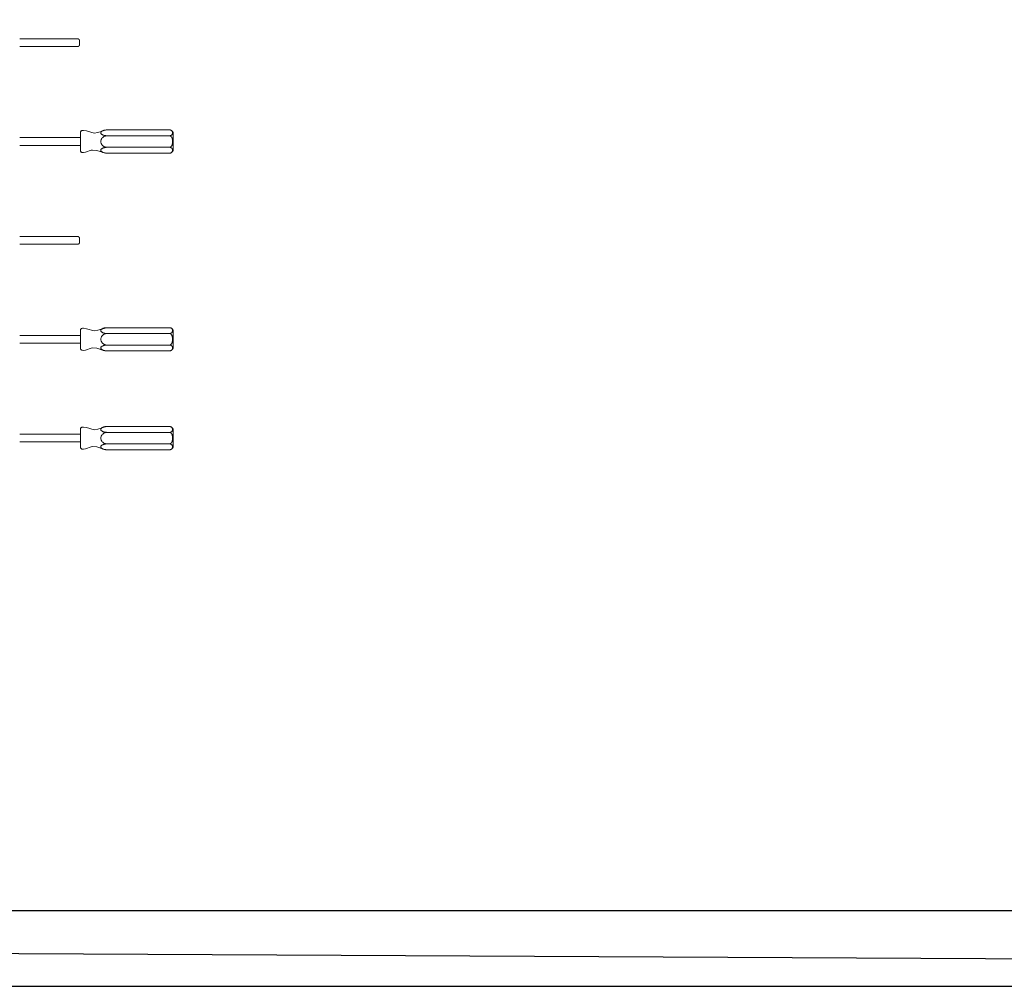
# Model space of a CAD drawing. Header units: inches. Extents: x -1 to 4727, y -3 to 1727.
# Tile 92 of 163: x 2748 to 2812, y 1345 to 1408. Entities that reach past the tile are written whole.
import ezdxf

# ---------------------------------------------------------------- set-up
doc = ezdxf.new("R2010")
doc.units = ezdxf.units.IN
doc.header["$LTSCALE"] = 42
doc.header["$MEASUREMENT"] = 0
doc.layers.get('0').update_dxf_attribs({"linetype": 'CONTINUOUS'})
for name, color, linetype in [('I-FURN', 8, 'CONTINUOUS'), ('I-WALL', 8, 'CONTINUOUS'), ('triSpaceLayer', 7, 'CONTINUOUS')]:
    doc.layers.add(name, color=color, linetype=linetype)

# ---------------------------------------------------------------- blocks, each defined once
blk = doc.blocks.new('Game - Foosball Table - Default-3751008-FURNITURE PLAN - FLOOR 09 - EAST')
at = {"lineweight": 9}
for p, q in [((2.449, 24.854), (2.449, 24.777)), ((2.824, 24.777), (2.824, 24.854)), ((2.824, 24.854), (2.824, 24.777)), ((3.199, 25.062), (3.199, 25.062)), ((3.199, 25.062), (3.199, 25.062)), ((3.574, 24.854), (3.574, 24.777)), ((3.574, 24.854), (3.574, 24.777)), ((3.949, 24.854), (3.949, 24.777)), ((15.247, 24.854), (15.247, 24.777)), ((15.622, 24.777), (15.622, 24.854)), ((15.622, 24.854), (15.622, 24.777)), ((15.997, 25.062), (15.997, 25.062)), ((15.997, 25.062), (15.997, 25.062)), ((16.372, 24.854), (16.372, 24.777)), ((16.372, 24.854), (16.372, 24.777)), ((16.747, 24.854), (16.747, 24.777)), ((21.646, 24.854), (21.646, 24.777)), ((22.021, 24.777), (22.021, 24.854)), ((22.021, 24.854), (22.021, 24.777)), ((22.396, 25.062), (22.396, 25.062)), ((22.396, 25.062), (22.396, 25.062)), ((22.771, 24.854), (22.771, 24.777)), ((22.771, 24.854), (22.771, 24.777)), ((23.146, 24.854), (23.146, 24.777)), ((2.449, 24.777), (2.449, 20.777)), ((2.824, 20.777), (2.824, 24.777)), ((3.574, 24.777), (3.574, 20.777)), ((3.949, 24.777), (3.949, 20.777)), ((15.247, 24.777), (15.247, 20.777)), ((15.622, 20.777), (15.622, 24.777)), ((16.372, 24.777), (16.372, 20.777)), ((16.747, 24.777), (16.747, 20.777)), ((21.646, 24.777), (21.646, 20.777)), ((22.021, 20.777), (22.021, 24.777)), ((22.771, 24.777), (22.771, 20.777)), ((23.146, 24.777), (23.146, 20.777)), ((-3.449, 18.875), (-3.449, 15.125)), ((-2.949, 15.125), (-2.949, 18.875)), ((2.949, 19.062), (2.949, 15.125)), ((3.05, 19.062), (2.983, 19.062)), ((3.416, 19.062), (3.349, 19.062)), ((3.449, 15.125), (3.449, 19.062)), ((9.348, 18.875), (9.348, 15.125)), ((9.848, 15.125), (9.848, 18.875)), ((15.747, 19.062), (15.747, 15.125)), ((15.847, 19.062), (15.781, 19.062)), ((16.214, 19.062), (16.147, 19.062)), ((16.247, 15.125), (16.247, 19.062)), ((22.146, 19.062), (22.146, 15.125)), ((22.246, 19.062), (22.179, 19.062)), ((22.612, 19.062), (22.545, 19.062)), ((22.646, 15.125), (22.646, 19.062))]:
    blk.add_line(p, q, dxfattribs=at)
at = {"lineweight": 9, "flags": 128}
for points in [[(2.449, 24.854), (2.451, 24.863), (2.453, 24.873), (2.456, 24.883), (2.459, 24.893), (2.462, 24.902), (2.466, 24.911), (2.47, 24.92), (2.474, 24.929), (2.479, 24.938), (2.484, 24.947), (2.489, 24.955), (2.495, 24.963), (2.501, 24.971), (2.507, 24.979), (2.514, 24.986), (2.521, 24.994), (2.528, 25), (2.536, 25.007), (2.544, 25.013), (2.552, 25.019), (2.56, 25.025), (2.568, 25.03), (2.577, 25.035), (2.586, 25.04), (2.595, 25.044), (2.604, 25.048), (2.614, 25.051), (2.623, 25.054), (2.633, 25.057), (2.643, 25.06), (2.652, 25.062), (2.662, 25.063), (2.672, 25.064), (2.682, 25.065), (2.692, 25.065), (2.696, 25.065)], [(3.199, 25.065), (3.179, 25.065), (3.159, 25.065), (3.139, 25.065), (3.119, 25.065), (3.099, 25.065), (3.08, 25.065), (3.06, 25.065), (3.041, 25.065), (3.022, 25.065), (3.004, 25.065), (2.985, 25.065), (2.967, 25.065), (2.95, 25.065), (2.932, 25.065), (2.915, 25.065), (2.899, 25.065), (2.883, 25.065), (2.868, 25.065), (2.853, 25.065), (2.839, 25.065), (2.825, 25.065), (2.812, 25.065), (2.799, 25.065), (2.787, 25.065), (2.776, 25.065), (2.766, 25.065), (2.756, 25.065), (2.747, 25.065), (2.738, 25.065), (2.731, 25.065), (2.724, 25.065), (2.718, 25.065), (2.712, 25.065), (2.708, 25.065), (2.704, 25.065), (2.701, 25.065), (2.699, 25.065), (2.697, 25.065), (2.696, 25.065)], [(2.696, 25.065), (2.697, 25.065), (2.698, 25.065), (2.7, 25.065), (2.703, 25.065), (2.706, 25.065), (2.711, 25.065), (2.716, 25.065), (2.722, 25.065), (2.729, 25.065), (2.736, 25.065), (2.744, 25.065), (2.753, 25.065), (2.763, 25.065), (2.773, 25.065), (2.784, 25.065), (2.796, 25.065), (2.808, 25.065), (2.821, 25.065), (2.835, 25.065), (2.849, 25.065), (2.864, 25.065), (2.879, 25.065), (2.895, 25.065), (2.911, 25.065), (2.928, 25.065), (2.945, 25.065), (2.962, 25.065), (2.98, 25.065), (2.999, 25.065), (3.017, 25.065), (3.036, 25.065), (3.055, 25.065), (3.075, 25.065), (3.094, 25.065), (3.114, 25.065), (3.134, 25.065), (3.154, 25.065), (3.174, 25.065), (3.194, 25.065), (3.199, 25.065)], [(3.199, 25.065), (3.22, 25.065), (3.24, 25.065), (3.26, 25.065), (3.28, 25.065), (3.299, 25.065), (3.319, 25.065), (3.338, 25.065), (3.358, 25.065), (3.377, 25.065), (3.395, 25.065), (3.414, 25.065), (3.432, 25.065), (3.449, 25.065), (3.467, 25.065), (3.483, 25.065), (3.5, 25.065), (3.516, 25.065), (3.531, 25.065), (3.546, 25.065), (3.56, 25.065), (3.574, 25.065), (3.587, 25.065), (3.6, 25.065), (3.611, 25.065), (3.623, 25.065), (3.633, 25.065), (3.643, 25.065), (3.652, 25.065), (3.66, 25.065), (3.668, 25.065), (3.675, 25.065), (3.681, 25.065), (3.687, 25.065), (3.691, 25.065), (3.695, 25.065), (3.698, 25.065), (3.7, 25.065), (3.702, 25.065), (3.702, 25.065)], [(3.702, 25.065), (3.702, 25.065), (3.701, 25.065), (3.699, 25.065), (3.696, 25.065), (3.692, 25.065), (3.688, 25.065), (3.683, 25.065), (3.677, 25.065), (3.67, 25.065), (3.663, 25.065), (3.654, 25.065), (3.646, 25.065), (3.636, 25.065), (3.626, 25.065), (3.614, 25.065), (3.603, 25.065), (3.59, 25.065), (3.578, 25.065), (3.564, 25.065), (3.55, 25.065), (3.535, 25.065), (3.52, 25.065), (3.504, 25.065), (3.488, 25.065), (3.471, 25.065), (3.454, 25.065), (3.436, 25.065), (3.419, 25.065), (3.4, 25.065), (3.382, 25.065), (3.363, 25.065), (3.344, 25.065), (3.324, 25.065), (3.305, 25.065), (3.285, 25.065), (3.265, 25.065), (3.245, 25.065), (3.225, 25.065), (3.205, 25.065), (3.199, 25.065)], [(3.702, 25.065), (3.712, 25.065), (3.722, 25.065), (3.732, 25.064), (3.742, 25.062), (3.752, 25.06), (3.762, 25.058), (3.771, 25.056), (3.781, 25.053), (3.79, 25.049), (3.8, 25.046), (3.809, 25.042), (3.818, 25.037), (3.827, 25.032), (3.835, 25.027), (3.844, 25.022), (3.852, 25.016), (3.86, 25.01), (3.867, 25.003), (3.875, 24.997), (3.882, 24.99), (3.889, 24.982), (3.895, 24.975), (3.901, 24.967), (3.907, 24.959), (3.913, 24.951), (3.918, 24.942), (3.923, 24.933), (3.927, 24.924), (3.932, 24.915), (3.935, 24.906), (3.939, 24.897), (3.942, 24.887), (3.945, 24.877), (3.947, 24.868), (3.949, 24.858), (3.949, 24.854)], [(15.247, 24.854), (15.249, 24.863), (15.251, 24.873), (15.253, 24.883), (15.256, 24.893), (15.26, 24.902), (15.263, 24.911), (15.267, 24.92), (15.272, 24.929), (15.276, 24.938), (15.281, 24.947), (15.287, 24.955), (15.293, 24.963), (15.299, 24.971), (15.305, 24.979), (15.312, 24.986), (15.319, 24.994), (15.326, 25), (15.334, 25.007), (15.341, 25.013), (15.349, 25.019), (15.358, 25.025), (15.366, 25.03), (15.375, 25.035), (15.384, 25.04), (15.393, 25.044), (15.402, 25.048), (15.411, 25.051), (15.421, 25.054), (15.43, 25.057), (15.44, 25.06), (15.45, 25.062), (15.46, 25.063), (15.47, 25.064), (15.48, 25.065), (15.49, 25.065), (15.494, 25.065)], [(15.997, 25.065), (15.977, 25.065), (15.957, 25.065), (15.937, 25.065), (15.917, 25.065), (15.897, 25.065), (15.877, 25.065), (15.858, 25.065), (15.839, 25.065), (15.82, 25.065), (15.801, 25.065), (15.783, 25.065), (15.765, 25.065), (15.747, 25.065), (15.73, 25.065), (15.713, 25.065), (15.697, 25.065), (15.681, 25.065), (15.665, 25.065), (15.651, 25.065), (15.636, 25.065), (15.623, 25.065), (15.609, 25.065), (15.597, 25.065), (15.585, 25.065), (15.574, 25.065), (15.563, 25.065), (15.553, 25.065), (15.544, 25.065), (15.536, 25.065), (15.528, 25.065), (15.521, 25.065), (15.515, 25.065), (15.51, 25.065), (15.505, 25.065), (15.501, 25.065), (15.498, 25.065), (15.496, 25.065), (15.495, 25.065), (15.494, 25.065)], [(15.494, 25.065), (15.494, 25.065), (15.496, 25.065), (15.498, 25.065), (15.501, 25.065), (15.504, 25.065), (15.509, 25.065), (15.514, 25.065), (15.52, 25.065), (15.526, 25.065), (15.534, 25.065), (15.542, 25.065), (15.551, 25.065), (15.561, 25.065), (15.571, 25.065), (15.582, 25.065), (15.594, 25.065), (15.606, 25.065), (15.619, 25.065), (15.632, 25.065), (15.647, 25.065), (15.661, 25.065), (15.677, 25.065), (15.692, 25.065), (15.709, 25.065), (15.725, 25.065), (15.742, 25.065), (15.76, 25.065), (15.778, 25.065), (15.796, 25.065), (15.815, 25.065), (15.834, 25.065), (15.853, 25.065), (15.872, 25.065), (15.892, 25.065), (15.912, 25.065), (15.931, 25.065), (15.951, 25.065), (15.971, 25.065), (15.992, 25.065), (15.997, 25.065)], [(15.997, 25.065), (16.017, 25.065), (16.037, 25.065), (16.057, 25.065), (16.077, 25.065), (16.097, 25.065), (16.117, 25.065), (16.136, 25.065), (16.155, 25.065), (16.174, 25.065), (16.193, 25.065), (16.211, 25.065), (16.229, 25.065), (16.247, 25.065), (16.264, 25.065), (16.281, 25.065), (16.297, 25.065), (16.313, 25.065), (16.329, 25.065), (16.344, 25.065), (16.358, 25.065), (16.372, 25.065), (16.385, 25.065), (16.397, 25.065), (16.409, 25.065), (16.42, 25.065), (16.431, 25.065), (16.441, 25.065), (16.45, 25.065), (16.458, 25.065), (16.466, 25.065), (16.473, 25.065), (16.479, 25.065), (16.484, 25.065), (16.489, 25.065), (16.493, 25.065), (16.496, 25.065), (16.498, 25.065), (16.499, 25.065), (16.5, 25.065)], [(16.5, 25.065), (16.5, 25.065), (16.498, 25.065), (16.496, 25.065), (16.494, 25.065), (16.49, 25.065), (16.486, 25.065), (16.48, 25.065), (16.474, 25.065), (16.468, 25.065), (16.46, 25.065), (16.452, 25.065), (16.443, 25.065), (16.433, 25.065), (16.423, 25.065), (16.412, 25.065), (16.4, 25.065), (16.388, 25.065), (16.375, 25.065), (16.362, 25.065), (16.347, 25.065), (16.333, 25.065), (16.317, 25.065), (16.302, 25.065), (16.285, 25.065), (16.269, 25.065), (16.252, 25.065), (16.234, 25.065), (16.216, 25.065), (16.198, 25.065), (16.179, 25.065), (16.16, 25.065), (16.141, 25.065), (16.122, 25.065), (16.102, 25.065), (16.083, 25.065), (16.063, 25.065), (16.043, 25.065), (16.023, 25.065), (16.002, 25.065), (15.997, 25.065)], [(16.5, 25.065), (16.51, 25.065), (16.52, 25.065), (16.53, 25.064), (16.54, 25.062), (16.55, 25.06), (16.559, 25.058), (16.569, 25.056), (16.579, 25.053), (16.588, 25.049), (16.597, 25.046), (16.606, 25.042), (16.615, 25.037), (16.624, 25.032), (16.633, 25.027), (16.641, 25.022), (16.649, 25.016), (16.657, 25.01), (16.665, 25.003), (16.672, 24.997), (16.679, 24.99), (16.686, 24.982), (16.693, 24.975), (16.699, 24.967), (16.705, 24.959), (16.71, 24.951), (16.716, 24.942), (16.72, 24.933), (16.725, 24.924), (16.729, 24.915), (16.733, 24.906), (16.736, 24.897), (16.739, 24.887), (16.742, 24.877), (16.744, 24.868), (16.746, 24.858), (16.747, 24.854)], [(21.646, 24.854), (21.648, 24.863), (21.65, 24.873), (21.652, 24.883), (21.655, 24.893), (21.658, 24.902), (21.662, 24.911), (21.666, 24.92), (21.67, 24.929), (21.675, 24.938), (21.68, 24.947), (21.686, 24.955), (21.691, 24.963), (21.697, 24.971), (21.704, 24.979), (21.711, 24.986), (21.718, 24.994), (21.725, 25), (21.732, 25.007), (21.74, 25.013), (21.748, 25.019), (21.756, 25.025), (21.765, 25.03), (21.774, 25.035), (21.782, 25.04), (21.792, 25.044), (21.801, 25.048), (21.81, 25.051), (21.82, 25.054), (21.829, 25.057), (21.839, 25.06), (21.849, 25.062), (21.859, 25.063), (21.869, 25.064), (21.879, 25.065), (21.889, 25.065), (21.893, 25.065)], [(22.396, 25.065), (22.376, 25.065), (22.356, 25.065), (22.336, 25.065), (22.316, 25.065), (22.296, 25.065), (22.276, 25.065), (22.257, 25.065), (22.238, 25.065), (22.219, 25.065), (22.2, 25.065), (22.182, 25.065), (22.164, 25.065), (22.146, 25.065), (22.129, 25.065), (22.112, 25.065), (22.095, 25.065), (22.08, 25.065), (22.064, 25.065), (22.049, 25.065), (22.035, 25.065), (22.021, 25.065), (22.008, 25.065), (21.996, 25.065), (21.984, 25.065), (21.973, 25.065), (21.962, 25.065), (21.952, 25.065), (21.943, 25.065), (21.935, 25.065), (21.927, 25.065), (21.92, 25.065), (21.914, 25.065), (21.909, 25.065), (21.904, 25.065), (21.9, 25.065), (21.897, 25.065), (21.895, 25.065), (21.894, 25.065), (21.893, 25.065)], [(21.893, 25.065), (21.893, 25.065), (21.895, 25.065), (21.897, 25.065), (21.899, 25.065), (21.903, 25.065), (21.907, 25.065), (21.912, 25.065), (21.918, 25.065), (21.925, 25.065), (21.933, 25.065), (21.941, 25.065), (21.95, 25.065), (21.959, 25.065), (21.97, 25.065), (21.981, 25.065), (21.992, 25.065), (22.005, 25.065), (22.018, 25.065), (22.031, 25.065), (22.045, 25.065), (22.06, 25.065), (22.075, 25.065), (22.091, 25.065), (22.107, 25.065), (22.124, 25.065), (22.141, 25.065), (22.159, 25.065), (22.177, 25.065), (22.195, 25.065), (22.214, 25.065), (22.232, 25.065), (22.252, 25.065), (22.271, 25.065), (22.291, 25.065), (22.31, 25.065), (22.33, 25.065), (22.35, 25.065), (22.37, 25.065), (22.39, 25.065), (22.396, 25.065)], [(22.396, 25.065), (22.416, 25.065), (22.436, 25.065), (22.456, 25.065), (22.476, 25.065), (22.496, 25.065), (22.515, 25.065), (22.535, 25.065), (22.554, 25.065), (22.573, 25.065), (22.592, 25.065), (22.61, 25.065), (22.628, 25.065), (22.646, 25.065), (22.663, 25.065), (22.68, 25.065), (22.696, 25.065), (22.712, 25.065), (22.727, 25.065), (22.742, 25.065), (22.757, 25.065), (22.77, 25.065), (22.783, 25.065), (22.796, 25.065), (22.808, 25.065), (22.819, 25.065), (22.83, 25.065), (22.839, 25.065), (22.849, 25.065), (22.857, 25.065), (22.865, 25.065), (22.872, 25.065), (22.878, 25.065), (22.883, 25.065), (22.888, 25.065), (22.891, 25.065), (22.894, 25.065), (22.897, 25.065), (22.898, 25.065), (22.899, 25.065)], [(22.899, 25.065), (22.898, 25.065), (22.897, 25.065), (22.895, 25.065), (22.892, 25.065), (22.889, 25.065), (22.884, 25.065), (22.879, 25.065), (22.873, 25.065), (22.867, 25.065), (22.859, 25.065), (22.851, 25.065), (22.842, 25.065), (22.832, 25.065), (22.822, 25.065), (22.811, 25.065), (22.799, 25.065), (22.787, 25.065), (22.774, 25.065), (22.76, 25.065), (22.746, 25.065), (22.732, 25.065), (22.716, 25.065), (22.701, 25.065), (22.684, 25.065), (22.668, 25.065), (22.65, 25.065), (22.633, 25.065), (22.615, 25.065), (22.597, 25.065), (22.578, 25.065), (22.559, 25.065), (22.54, 25.065), (22.521, 25.065), (22.501, 25.065), (22.481, 25.065), (22.461, 25.065), (22.441, 25.065), (22.421, 25.065), (22.401, 25.065), (22.396, 25.065)], [(22.899, 25.065), (22.909, 25.065), (22.919, 25.065), (22.929, 25.064), (22.939, 25.062), (22.948, 25.06), (22.958, 25.058), (22.968, 25.056), (22.977, 25.053), (22.987, 25.049), (22.996, 25.046), (23.005, 25.042), (23.014, 25.037), (23.023, 25.032), (23.032, 25.027), (23.04, 25.022), (23.048, 25.016), (23.056, 25.01), (23.064, 25.003), (23.071, 24.997), (23.078, 24.99), (23.085, 24.982), (23.091, 24.975), (23.098, 24.967), (23.104, 24.959), (23.109, 24.951), (23.114, 24.942), (23.119, 24.933), (23.124, 24.924), (23.128, 24.915), (23.132, 24.906), (23.135, 24.897), (23.138, 24.887), (23.141, 24.877), (23.143, 24.868), (23.145, 24.858), (23.146, 24.854)], [(2.625, 19.062), (2.595, 19.065), (2.569, 19.071), (2.548, 19.08), (2.531, 19.093), (2.516, 19.108), (2.504, 19.126), (2.495, 19.147), (2.483, 19.198), (2.482, 19.265), (2.516, 19.442), (2.652, 19.944), (2.615, 20.182), (2.45, 20.737), (2.449, 20.777)], [(3.949, 20.777), (3.941, 20.651), (3.917, 20.545), (3.771, 20.126), (3.749, 19.835), (3.767, 19.746), (3.897, 19.39), (3.917, 19.263), (3.912, 19.173), (3.903, 19.145), (3.892, 19.122), (3.879, 19.103), (3.863, 19.089), (3.847, 19.078), (3.83, 19.071), (3.797, 19.064), (3.774, 19.062)], [(15.423, 19.062), (15.392, 19.065), (15.367, 19.071), (15.346, 19.08), (15.329, 19.093), (15.314, 19.108), (15.302, 19.126), (15.292, 19.147), (15.281, 19.198), (15.28, 19.265), (15.313, 19.442), (15.45, 19.944), (15.413, 20.182), (15.248, 20.737), (15.247, 20.777)], [(16.747, 20.777), (16.738, 20.651), (16.714, 20.545), (16.568, 20.126), (16.547, 19.835), (16.565, 19.746), (16.695, 19.39), (16.715, 19.263), (16.709, 19.173), (16.701, 19.145), (16.69, 19.122), (16.676, 19.103), (16.661, 19.089), (16.644, 19.078), (16.628, 19.071), (16.595, 19.064), (16.572, 19.062)], [(21.821, 19.062), (21.791, 19.065), (21.766, 19.071), (21.745, 19.08), (21.727, 19.093), (21.713, 19.108), (21.701, 19.126), (21.691, 19.147), (21.68, 19.198), (21.678, 19.265), (21.712, 19.442), (21.849, 19.944), (21.812, 20.182), (21.647, 20.737), (21.646, 20.777)], [(23.146, 20.777), (23.137, 20.651), (23.113, 20.545), (22.967, 20.126), (22.946, 19.835), (22.964, 19.746), (23.093, 19.39), (23.113, 19.263), (23.108, 19.173), (23.1, 19.145), (23.089, 19.122), (23.075, 19.103), (23.059, 19.089), (23.043, 19.078), (23.027, 19.071), (22.994, 19.064), (22.97, 19.062)], [(-3.449, 18.875), (-3.449, 18.88), (-3.449, 18.885), (-3.449, 18.89), (-3.448, 18.895), (-3.447, 18.9), (-3.446, 18.905), (-3.445, 18.91), (-3.443, 18.914), (-3.441, 18.919), (-3.44, 18.924), (-3.437, 18.928), (-3.435, 18.933), (-3.433, 18.937), (-3.43, 18.941), (-3.428, 18.946), (-3.425, 18.95), (-3.422, 18.954), (-3.418, 18.957), (-3.415, 18.961), (-3.411, 18.965), (-3.408, 18.968), (-3.404, 18.971), (-3.4, 18.974), (-3.396, 18.977), (-3.392, 18.98), (-3.388, 18.983), (-3.383, 18.985), (-3.379, 18.988), (-3.374, 18.99), (-3.37, 18.992), (-3.365, 18.993), (-3.36, 18.995), (-3.355, 18.996), (-3.351, 18.997), (-3.346, 18.998), (-3.341, 18.999), (-3.336, 18.999), (-3.331, 19), (-3.326, 19), (-3.324, 19)], [(-3.199, 19), (-3.204, 19), (-3.209, 19), (-3.214, 19), (-3.219, 19), (-3.224, 19), (-3.229, 19), (-3.234, 19), (-3.239, 19), (-3.243, 19), (-3.248, 19), (-3.253, 19), (-3.257, 19), (-3.262, 19), (-3.266, 19), (-3.27, 19), (-3.274, 19), (-3.278, 19), (-3.282, 19), (-3.286, 19), (-3.289, 19), (-3.292, 19), (-3.296, 19), (-3.299, 19), (-3.302, 19), (-3.305, 19), (-3.307, 19), (-3.31, 19), (-3.312, 19), (-3.314, 19), (-3.316, 19), (-3.318, 19), (-3.319, 19), (-3.32, 19), (-3.322, 19), (-3.323, 19), (-3.323, 19), (-3.324, 19), (-3.324, 19), (-3.324, 19)], [(-3.324, 19), (-3.324, 19), (-3.324, 19), (-3.324, 19), (-3.323, 19), (-3.322, 19), (-3.321, 19), (-3.32, 19), (-3.318, 19), (-3.316, 19), (-3.315, 19), (-3.312, 19), (-3.31, 19), (-3.308, 19), (-3.305, 19), (-3.303, 19), (-3.3, 19), (-3.297, 19), (-3.293, 19), (-3.29, 19), (-3.286, 19), (-3.283, 19), (-3.279, 19), (-3.275, 19), (-3.271, 19), (-3.267, 19), (-3.263, 19), (-3.258, 19), (-3.254, 19), (-3.249, 19), (-3.245, 19), (-3.24, 19), (-3.235, 19), (-3.23, 19), (-3.226, 19), (-3.221, 19), (-3.216, 19), (-3.211, 19), (-3.206, 19), (-3.201, 19), (-3.199, 19)], [(-3.199, 19), (-3.194, 19), (-3.189, 19), (-3.184, 19), (-3.179, 19), (-3.175, 19), (-3.17, 19), (-3.165, 19), (-3.16, 19), (-3.155, 19), (-3.151, 19), (-3.146, 19), (-3.142, 19), (-3.137, 19), (-3.133, 19), (-3.129, 19), (-3.125, 19), (-3.121, 19), (-3.117, 19), (-3.113, 19), (-3.11, 19), (-3.106, 19), (-3.103, 19), (-3.1, 19), (-3.097, 19), (-3.094, 19), (-3.092, 19), (-3.089, 19), (-3.087, 19), (-3.085, 19), (-3.083, 19), (-3.081, 19), (-3.08, 19), (-3.078, 19), (-3.077, 19), (-3.076, 19), (-3.075, 19), (-3.075, 19), (-3.075, 19), (-3.074, 19)], [(-3.074, 19), (-3.075, 19), (-3.075, 19), (-3.075, 19), (-3.076, 19), (-3.077, 19), (-3.078, 19), (-3.079, 19), (-3.081, 19), (-3.082, 19), (-3.084, 19), (-3.086, 19), (-3.089, 19), (-3.091, 19), (-3.093, 19), (-3.096, 19), (-3.099, 19), (-3.102, 19), (-3.105, 19), (-3.109, 19), (-3.112, 19), (-3.116, 19), (-3.12, 19), (-3.124, 19), (-3.128, 19), (-3.132, 19), (-3.136, 19), (-3.14, 19), (-3.145, 19), (-3.149, 19), (-3.154, 19), (-3.159, 19), (-3.164, 19), (-3.168, 19), (-3.173, 19), (-3.178, 19), (-3.183, 19), (-3.188, 19), (-3.193, 19), (-3.198, 19), (-3.199, 19)], [(-3.074, 19), (-3.069, 19), (-3.064, 19), (-3.059, 18.999), (-3.054, 18.998), (-3.05, 18.998), (-3.045, 18.996), (-3.04, 18.995), (-3.035, 18.994), (-3.03, 18.992), (-3.026, 18.99), (-3.021, 18.988), (-3.017, 18.986), (-3.012, 18.983), (-3.008, 18.981), (-3.004, 18.978), (-3, 18.975), (-2.996, 18.972), (-2.992, 18.969), (-2.988, 18.966), (-2.985, 18.962), (-2.981, 18.958), (-2.978, 18.955), (-2.975, 18.951), (-2.972, 18.947), (-2.969, 18.943), (-2.967, 18.938), (-2.964, 18.934), (-2.962, 18.929), (-2.96, 18.925), (-2.958, 18.92), (-2.956, 18.916), (-2.955, 18.911), (-2.953, 18.906), (-2.952, 18.901), (-2.951, 18.896), (-2.95, 18.891), (-2.95, 18.886), (-2.95, 18.881), (-2.949, 18.876), (-2.949, 18.875)], [(2.97, 19.062), (2.794, 19.062), (2.626, 19.062), (2.794, 19.062), (3.199, 19.062)], [(3.199, 19.062), (3.605, 19.062), (3.773, 19.062), (3.605, 19.062), (3.428, 19.062)], [(9.348, 18.875), (9.348, 18.88), (9.349, 18.885), (9.349, 18.89), (9.35, 18.895), (9.351, 18.9), (9.352, 18.905), (9.353, 18.91), (9.355, 18.914), (9.356, 18.919), (9.358, 18.924), (9.36, 18.928), (9.362, 18.933), (9.365, 18.937), (9.367, 18.941), (9.37, 18.946), (9.373, 18.95), (9.376, 18.954), (9.379, 18.957), (9.383, 18.961), (9.386, 18.965), (9.39, 18.968), (9.394, 18.971), (9.397, 18.974), (9.402, 18.977), (9.406, 18.98), (9.41, 18.983), (9.414, 18.985), (9.419, 18.988), (9.423, 18.99), (9.428, 18.992), (9.433, 18.993), (9.437, 18.995), (9.442, 18.996), (9.447, 18.997), (9.452, 18.998), (9.457, 18.999), (9.462, 18.999), (9.467, 19), (9.472, 19), (9.473, 19)], [(9.598, 19), (9.593, 19), (9.588, 19), (9.583, 19), (9.578, 19), (9.573, 19), (9.569, 19), (9.564, 19), (9.559, 19), (9.554, 19), (9.55, 19), (9.545, 19), (9.54, 19), (9.536, 19), (9.532, 19), (9.528, 19), (9.524, 19), (9.52, 19), (9.516, 19), (9.512, 19), (9.509, 19), (9.505, 19), (9.502, 19), (9.499, 19), (9.496, 19), (9.493, 19), (9.49, 19), (9.488, 19), (9.486, 19), (9.484, 19), (9.482, 19), (9.48, 19), (9.478, 19), (9.477, 19), (9.476, 19), (9.475, 19), (9.474, 19), (9.474, 19), (9.473, 19), (9.473, 19)], [(9.473, 19), (9.473, 19), (9.474, 19), (9.474, 19), (9.475, 19), (9.476, 19), (9.477, 19), (9.478, 19), (9.48, 19), (9.481, 19), (9.483, 19), (9.485, 19), (9.487, 19), (9.49, 19), (9.492, 19), (9.495, 19), (9.498, 19), (9.501, 19), (9.504, 19), (9.508, 19), (9.511, 19), (9.515, 19), (9.519, 19), (9.522, 19), (9.527, 19), (9.531, 19), (9.535, 19), (9.539, 19), (9.544, 19), (9.548, 19), (9.553, 19), (9.558, 19), (9.562, 19), (9.567, 19), (9.572, 19), (9.577, 19), (9.582, 19), (9.587, 19), (9.592, 19), (9.597, 19), (9.598, 19)], [(9.598, 19), (9.603, 19), (9.608, 19), (9.613, 19), (9.618, 19), (9.623, 19), (9.628, 19), (9.633, 19), (9.638, 19), (9.642, 19), (9.647, 19), (9.651, 19), (9.656, 19), (9.66, 19), (9.665, 19), (9.669, 19), (9.673, 19), (9.677, 19), (9.681, 19), (9.684, 19), (9.688, 19), (9.691, 19), (9.695, 19), (9.698, 19), (9.701, 19), (9.703, 19), (9.706, 19), (9.708, 19), (9.711, 19), (9.713, 19), (9.715, 19), (9.716, 19), (9.718, 19), (9.719, 19), (9.72, 19), (9.721, 19), (9.722, 19), (9.723, 19), (9.723, 19), (9.723, 19)], [(9.723, 19), (9.723, 19), (9.723, 19), (9.722, 19), (9.722, 19), (9.721, 19), (9.72, 19), (9.718, 19), (9.717, 19), (9.715, 19), (9.713, 19), (9.711, 19), (9.709, 19), (9.707, 19), (9.704, 19), (9.701, 19), (9.698, 19), (9.695, 19), (9.692, 19), (9.689, 19), (9.685, 19), (9.682, 19), (9.678, 19), (9.674, 19), (9.67, 19), (9.666, 19), (9.661, 19), (9.657, 19), (9.653, 19), (9.648, 19), (9.644, 19), (9.639, 19), (9.634, 19), (9.629, 19), (9.624, 19), (9.619, 19), (9.615, 19), (9.61, 19), (9.605, 19), (9.6, 19), (9.598, 19)], [(9.723, 19), (9.728, 19), (9.733, 19), (9.738, 18.999), (9.743, 18.998), (9.748, 18.998), (9.753, 18.996), (9.758, 18.995), (9.763, 18.994), (9.767, 18.992), (9.772, 18.99), (9.776, 18.988), (9.781, 18.986), (9.785, 18.983), (9.79, 18.981), (9.794, 18.978), (9.798, 18.975), (9.802, 18.972), (9.806, 18.969), (9.809, 18.966), (9.813, 18.962), (9.816, 18.958), (9.82, 18.955), (9.823, 18.951), (9.826, 18.947), (9.828, 18.943), (9.831, 18.938), (9.833, 18.934), (9.836, 18.929), (9.838, 18.925), (9.84, 18.92), (9.841, 18.916), (9.843, 18.911), (9.844, 18.906), (9.845, 18.901), (9.846, 18.896), (9.847, 18.891), (9.848, 18.886), (9.848, 18.881), (9.848, 18.876), (9.848, 18.875)], [(15.768, 19.062), (15.591, 19.062), (15.423, 19.062), (15.591, 19.062), (15.997, 19.062)], [(15.997, 19.062), (16.403, 19.062), (16.571, 19.062), (16.403, 19.062), (16.226, 19.062)], [(22.167, 19.062), (21.99, 19.062), (21.822, 19.062), (21.99, 19.062), (22.396, 19.062)], [(22.396, 19.062), (22.802, 19.062), (22.97, 19.062), (22.802, 19.062), (22.625, 19.062)]]:
    blk.add_lwpolyline(points, dxfattribs=at)
at = {"lineweight": 9}
for points, knots in [([(2.449, 24.854), (2.454, 24.873), (2.463, 24.9), (2.475, 24.926), (2.482, 24.939), (2.488, 24.949), (2.494, 24.957), (2.503, 24.967), (2.515, 24.978), (2.527, 24.986), (2.536, 24.992), (2.541, 24.995), (2.546, 24.997), (2.552, 25.001), (2.563, 25.005), (2.576, 25.01), (2.591, 25.013), (2.612, 25.017), (2.632, 25.019), (2.653, 25.018), (2.668, 25.016), (2.684, 25.013), (2.699, 25.009), (2.712, 25.005), (2.722, 25.001), (2.728, 24.997), (2.733, 24.994), (2.738, 24.991), (2.747, 24.986), (2.759, 24.978), (2.771, 24.967), (2.78, 24.957), (2.786, 24.948), (2.792, 24.939), (2.799, 24.926), (2.811, 24.9), (2.82, 24.873), (2.824, 24.854)], [-1, -1, -1, -1, -0.928571, -0.892857, -0.875, -0.857143, -0.839286, -0.821429, -0.785714, -0.75, -0.732143, -0.723214, -0.714286, -0.696429, -0.678571, -0.642857, -0.607143, -0.571429, -0.5, -0.464286, -0.428571, -0.392857, -0.357143, -0.321429, -0.303571, -0.285714, -0.276786, -0.267857, -0.25, -0.214286, -0.178571, -0.160714, -0.142857, -0.125, -0.107143, -0.071429, 0, 0, 0, 0]), ([(2.488, 24.948), (2.486, 24.945), (2.482, 24.939), (2.475, 24.926), (2.463, 24.9), (2.454, 24.873), (2.449, 24.854)], [-0.1428571, -0.1428571, -0.1428571, -0.1428571, -0.125, -0.1071429, -0.0714286, 0, 0, 0, 0]), ([(2.824, 24.854), (2.831, 24.865), (2.844, 24.886), (2.866, 24.914), (2.887, 24.935), (2.903, 24.948), (2.912, 24.954), (2.921, 24.961), (2.934, 24.968), (2.956, 24.979), (2.984, 24.989), (3.015, 24.997), (3.039, 25.002), (3.056, 25.006), (3.074, 25.009), (3.097, 25.013), (3.139, 25.018), (3.175, 25.019), (3.199, 25.018)], [-1, -1, -1, -1, -0.916667, -0.833333, -0.75, -0.708333, -0.6875, -0.666667, -0.625, -0.583333, -0.5, -0.416667, -0.375, -0.333333, -0.291667, -0.25, -0.166667, 0, 0, 0, 0]), ([(3.199, 25.018), (3.224, 25.019), (3.26, 25.018), (3.301, 25.013), (3.325, 25.009), (3.342, 25.006), (3.36, 25.002), (3.384, 24.997), (3.414, 24.989), (3.443, 24.979), (3.465, 24.968), (3.477, 24.961), (3.487, 24.954), (3.496, 24.948), (3.512, 24.935), (3.533, 24.914), (3.555, 24.886), (3.568, 24.865), (3.574, 24.854)], [-1, -1, -1, -1, -0.833333, -0.75, -0.708333, -0.666667, -0.625, -0.583333, -0.5, -0.416667, -0.375, -0.333333, -0.3125, -0.291667, -0.25, -0.166667, -0.083333, 0, 0, 0, 0]), ([(3.574, 24.854), (3.579, 24.873), (3.588, 24.9), (3.6, 24.926), (3.607, 24.939), (3.613, 24.949), (3.619, 24.957), (3.628, 24.967), (3.64, 24.978), (3.652, 24.986), (3.661, 24.992), (3.666, 24.995), (3.671, 24.997), (3.677, 25.001), (3.688, 25.005), (3.701, 25.01), (3.716, 25.013), (3.737, 25.017), (3.757, 25.019), (3.778, 25.018), (3.793, 25.016), (3.809, 25.013), (3.824, 25.009), (3.837, 25.005), (3.847, 25.001), (3.853, 24.997), (3.858, 24.994), (3.863, 24.991), (3.872, 24.986), (3.884, 24.978), (3.896, 24.967), (3.905, 24.957), (3.911, 24.948), (3.917, 24.939), (3.924, 24.926), (3.936, 24.9), (3.945, 24.873), (3.949, 24.854)], [-1, -1, -1, -1, -0.928571, -0.892857, -0.875, -0.857143, -0.839286, -0.821429, -0.785714, -0.75, -0.732143, -0.723214, -0.714286, -0.696429, -0.678571, -0.642857, -0.607143, -0.571429, -0.5, -0.464286, -0.428571, -0.392857, -0.357143, -0.321429, -0.303571, -0.285714, -0.276786, -0.267857, -0.25, -0.214286, -0.178571, -0.160714, -0.142857, -0.125, -0.107143, -0.071429, 0, 0, 0, 0]), ([(3.949, 24.854), (3.945, 24.873), (3.936, 24.9), (3.924, 24.926), (3.917, 24.939), (3.913, 24.946), (3.911, 24.948)], [-1, -1, -1, -1, -0.9285714, -0.8928571, -0.875, -0.8571429, -0.8571429, -0.8571429, -0.8571429]), ([(15.247, 24.854), (15.252, 24.873), (15.26, 24.9), (15.272, 24.926), (15.28, 24.939), (15.285, 24.949), (15.292, 24.957), (15.301, 24.967), (15.312, 24.978), (15.325, 24.986), (15.334, 24.992), (15.339, 24.995), (15.344, 24.997), (15.35, 25.001), (15.36, 25.005), (15.373, 25.01), (15.389, 25.013), (15.41, 25.017), (15.43, 25.019), (15.451, 25.018), (15.466, 25.016), (15.481, 25.013), (15.497, 25.009), (15.51, 25.005), (15.52, 25.001), (15.526, 24.997), (15.531, 24.994), (15.536, 24.991), (15.544, 24.986), (15.557, 24.978), (15.569, 24.967), (15.578, 24.957), (15.584, 24.948), (15.589, 24.939), (15.597, 24.926), (15.609, 24.9), (15.617, 24.873), (15.622, 24.854)], [-1, -1, -1, -1, -0.928571, -0.892857, -0.875, -0.857143, -0.839286, -0.821429, -0.785714, -0.75, -0.732143, -0.723214, -0.714286, -0.696429, -0.678571, -0.642857, -0.607143, -0.571429, -0.5, -0.464286, -0.428571, -0.392857, -0.357143, -0.321429, -0.303571, -0.285714, -0.276786, -0.267857, -0.25, -0.214286, -0.178571, -0.160714, -0.142857, -0.125, -0.107143, -0.071429, 0, 0, 0, 0]), ([(15.285, 24.948), (15.283, 24.945), (15.28, 24.939), (15.272, 24.926), (15.26, 24.9), (15.252, 24.873), (15.247, 24.854)], [-0.1428571, -0.1428571, -0.1428571, -0.1428571, -0.125, -0.1071429, -0.0714286, 0, 0, 0, 0]), ([(15.622, 24.854), (15.628, 24.865), (15.641, 24.886), (15.664, 24.914), (15.684, 24.935), (15.7, 24.948), (15.71, 24.954), (15.719, 24.961), (15.732, 24.968), (15.753, 24.979), (15.782, 24.989), (15.812, 24.997), (15.836, 25.002), (15.854, 25.006), (15.871, 25.009), (15.895, 25.013), (15.937, 25.018), (15.973, 25.019), (15.997, 25.018)], [-1, -1, -1, -1, -0.916667, -0.833333, -0.75, -0.708333, -0.6875, -0.666667, -0.625, -0.583333, -0.5, -0.416667, -0.375, -0.333333, -0.291667, -0.25, -0.166667, 0, 0, 0, 0]), ([(15.997, 25.018), (16.021, 25.019), (16.058, 25.018), (16.099, 25.013), (16.123, 25.009), (16.14, 25.006), (16.158, 25.002), (16.182, 24.997), (16.212, 24.989), (16.241, 24.979), (16.262, 24.968), (16.275, 24.961), (16.285, 24.954), (16.294, 24.948), (16.31, 24.935), (16.33, 24.914), (16.353, 24.886), (16.366, 24.865), (16.372, 24.854)], [-1, -1, -1, -1, -0.833333, -0.75, -0.708333, -0.666667, -0.625, -0.583333, -0.5, -0.416667, -0.375, -0.333333, -0.3125, -0.291667, -0.25, -0.166667, -0.083333, 0, 0, 0, 0]), ([(16.372, 24.854), (16.377, 24.873), (16.385, 24.9), (16.397, 24.926), (16.405, 24.939), (16.41, 24.949), (16.417, 24.957), (16.426, 24.967), (16.437, 24.978), (16.45, 24.986), (16.459, 24.992), (16.464, 24.995), (16.469, 24.997), (16.475, 25.001), (16.485, 25.005), (16.498, 25.01), (16.514, 25.013), (16.535, 25.017), (16.555, 25.019), (16.576, 25.018), (16.591, 25.016), (16.606, 25.013), (16.622, 25.009), (16.635, 25.005), (16.645, 25.001), (16.651, 24.997), (16.656, 24.994), (16.661, 24.991), (16.669, 24.986), (16.682, 24.978), (16.694, 24.967), (16.703, 24.957), (16.709, 24.948), (16.714, 24.939), (16.722, 24.926), (16.734, 24.9), (16.742, 24.873), (16.747, 24.854)], [-1, -1, -1, -1, -0.928571, -0.892857, -0.875, -0.857143, -0.839286, -0.821429, -0.785714, -0.75, -0.732143, -0.723214, -0.714286, -0.696429, -0.678571, -0.642857, -0.607143, -0.571429, -0.5, -0.464286, -0.428571, -0.392857, -0.357143, -0.321429, -0.303571, -0.285714, -0.276786, -0.267857, -0.25, -0.214286, -0.178571, -0.160714, -0.142857, -0.125, -0.107143, -0.071429, 0, 0, 0, 0]), ([(16.747, 24.854), (16.742, 24.873), (16.734, 24.9), (16.722, 24.926), (16.714, 24.939), (16.71, 24.946), (16.708, 24.948)], [-1, -1, -1, -1, -0.9285714, -0.8928571, -0.875, -0.8571429, -0.8571429, -0.8571429, -0.8571429]), ([(21.646, 24.854), (21.651, 24.873), (21.659, 24.9), (21.671, 24.926), (21.679, 24.939), (21.684, 24.949), (21.691, 24.957), (21.699, 24.967), (21.711, 24.978), (21.724, 24.986), (21.733, 24.992), (21.738, 24.995), (21.743, 24.997), (21.749, 25.001), (21.759, 25.005), (21.772, 25.01), (21.788, 25.013), (21.808, 25.017), (21.829, 25.019), (21.849, 25.018), (21.865, 25.016), (21.88, 25.013), (21.896, 25.009), (21.908, 25.005), (21.918, 25.001), (21.925, 24.997), (21.929, 24.994), (21.934, 24.991), (21.943, 24.986), (21.956, 24.978), (21.968, 24.967), (21.976, 24.957), (21.983, 24.948), (21.988, 24.939), (21.996, 24.926), (22.008, 24.9), (22.016, 24.873), (22.021, 24.854)], [-1, -1, -1, -1, -0.928571, -0.892857, -0.875, -0.857143, -0.839286, -0.821429, -0.785714, -0.75, -0.732143, -0.723214, -0.714286, -0.696429, -0.678571, -0.642857, -0.607143, -0.571429, -0.5, -0.464286, -0.428571, -0.392857, -0.357143, -0.321429, -0.303571, -0.285714, -0.276786, -0.267857, -0.25, -0.214286, -0.178571, -0.160714, -0.142857, -0.125, -0.107143, -0.071429, 0, 0, 0, 0]), ([(21.684, 24.948), (21.682, 24.945), (21.678, 24.939), (21.671, 24.926), (21.659, 24.9), (21.651, 24.873), (21.646, 24.854)], [-0.1428571, -0.1428571, -0.1428571, -0.1428571, -0.125, -0.1071429, -0.0714286, 0, 0, 0, 0]), ([(22.021, 24.854), (22.027, 24.865), (22.04, 24.886), (22.062, 24.914), (22.083, 24.935), (22.099, 24.948), (22.108, 24.954), (22.118, 24.961), (22.13, 24.968), (22.152, 24.979), (22.181, 24.989), (22.211, 24.997), (22.235, 25.002), (22.253, 25.006), (22.27, 25.009), (22.294, 25.013), (22.335, 25.018), (22.371, 25.019), (22.396, 25.018)], [-1, -1, -1, -1, -0.916667, -0.833333, -0.75, -0.708333, -0.6875, -0.666667, -0.625, -0.583333, -0.5, -0.416667, -0.375, -0.333333, -0.291667, -0.25, -0.166667, 0, 0, 0, 0]), ([(22.396, 25.018), (22.42, 25.019), (22.456, 25.018), (22.498, 25.013), (22.521, 25.009), (22.539, 25.006), (22.557, 25.002), (22.581, 24.997), (22.611, 24.989), (22.64, 24.979), (22.661, 24.968), (22.674, 24.961), (22.683, 24.954), (22.693, 24.948), (22.708, 24.935), (22.729, 24.914), (22.752, 24.886), (22.765, 24.865), (22.771, 24.854)], [-1, -1, -1, -1, -0.833333, -0.75, -0.708333, -0.666667, -0.625, -0.583333, -0.5, -0.416667, -0.375, -0.333333, -0.3125, -0.291667, -0.25, -0.166667, -0.083333, 0, 0, 0, 0]), ([(22.771, 24.854), (22.776, 24.873), (22.784, 24.9), (22.796, 24.926), (22.804, 24.939), (22.809, 24.949), (22.816, 24.957), (22.824, 24.967), (22.836, 24.978), (22.849, 24.986), (22.858, 24.992), (22.863, 24.995), (22.868, 24.997), (22.874, 25.001), (22.884, 25.005), (22.897, 25.01), (22.913, 25.013), (22.933, 25.017), (22.954, 25.019), (22.974, 25.018), (22.99, 25.016), (23.005, 25.013), (23.021, 25.009), (23.033, 25.005), (23.043, 25.001), (23.05, 24.997), (23.054, 24.994), (23.059, 24.991), (23.068, 24.986), (23.081, 24.978), (23.093, 24.967), (23.101, 24.957), (23.108, 24.948), (23.113, 24.939), (23.121, 24.926), (23.133, 24.9), (23.141, 24.873), (23.146, 24.854)], [-1, -1, -1, -1, -0.928571, -0.892857, -0.875, -0.857143, -0.839286, -0.821429, -0.785714, -0.75, -0.732143, -0.723214, -0.714286, -0.696429, -0.678571, -0.642857, -0.607143, -0.571429, -0.5, -0.464286, -0.428571, -0.392857, -0.357143, -0.321429, -0.303571, -0.285714, -0.276786, -0.267857, -0.25, -0.214286, -0.178571, -0.160714, -0.142857, -0.125, -0.107143, -0.071429, 0, 0, 0, 0]), ([(23.146, 24.854), (23.141, 24.873), (23.132, 24.9), (23.121, 24.926), (23.113, 24.939), (23.109, 24.946), (23.107, 24.948)], [-1, -1, -1, -1, -0.9285714, -0.8928571, -0.875, -0.8571429, -0.8571429, -0.8571429, -0.8571429]), ([(2.824, 20.777), (2.824, 20.753), (2.822, 20.707), (2.816, 20.654), (2.81, 20.619), (2.805, 20.6), (2.798, 20.572), (2.785, 20.531), (2.763, 20.484), (2.738, 20.444), (2.71, 20.408), (2.687, 20.389), (2.67, 20.382), (2.656, 20.377), (2.637, 20.375), (2.619, 20.377), (2.605, 20.381), (2.584, 20.39), (2.554, 20.417), (2.519, 20.469), (2.494, 20.52), (2.477, 20.567), (2.467, 20.605), (2.459, 20.644), (2.452, 20.7), (2.45, 20.745), (2.449, 20.777)], [-1, -1, -1, -1, -0.946429, -0.892857, -0.866071, -0.852679, -0.839286, -0.785714, -0.732143, -0.678571, -0.625, -0.571429, -0.553571, -0.535714, -0.5, -0.464286, -0.446429, -0.428571, -0.357143, -0.285714, -0.214286, -0.178571, -0.142857, -0.107143, -0.071429, 0, 0, 0, 0]), ([(3.199, 20.373), (3.163, 20.377), (3.112, 20.388), (3.051, 20.412), (2.967, 20.459), (2.897, 20.531), (2.861, 20.603), (2.849, 20.633), (2.831, 20.688), (2.825, 20.74), (2.824, 20.777)], [-1, -1, -1, -1, -0.833333, -0.75, -0.666667, -0.333333, -0.291667, -0.25, -0.166667, 0, 0, 0, 0]), ([(3.574, 20.777), (3.574, 20.74), (3.567, 20.688), (3.55, 20.633), (3.537, 20.603), (3.502, 20.531), (3.432, 20.459), (3.348, 20.412), (3.286, 20.388), (3.236, 20.377), (3.199, 20.373)], [-1, -1, -1, -1, -0.833333, -0.75, -0.708333, -0.666667, -0.333333, -0.25, -0.166667, 0, 0, 0, 0]), ([(3.949, 20.777), (3.949, 20.753), (3.948, 20.707), (3.941, 20.654), (3.935, 20.619), (3.93, 20.6), (3.923, 20.572), (3.91, 20.531), (3.888, 20.483), (3.863, 20.443), (3.834, 20.407), (3.808, 20.386), (3.784, 20.378), (3.761, 20.375), (3.743, 20.377), (3.729, 20.382), (3.709, 20.391), (3.679, 20.418), (3.643, 20.469), (3.619, 20.52), (3.602, 20.567), (3.592, 20.604), (3.584, 20.644), (3.577, 20.7), (3.575, 20.745), (3.574, 20.777)], [-1, -1, -1, -1, -0.946429, -0.892857, -0.866071, -0.852679, -0.839286, -0.785714, -0.732143, -0.678571, -0.625, -0.571429, -0.535714, -0.5, -0.464286, -0.446429, -0.428571, -0.357143, -0.285714, -0.214286, -0.178571, -0.142857, -0.107143, -0.071429, 0, 0, 0, 0]), ([(15.622, 20.777), (15.622, 20.753), (15.62, 20.707), (15.614, 20.654), (15.607, 20.619), (15.603, 20.6), (15.596, 20.572), (15.582, 20.531), (15.56, 20.484), (15.536, 20.444), (15.508, 20.408), (15.484, 20.389), (15.467, 20.382), (15.453, 20.377), (15.435, 20.375), (15.417, 20.377), (15.402, 20.381), (15.382, 20.39), (15.352, 20.417), (15.316, 20.469), (15.291, 20.52), (15.275, 20.567), (15.265, 20.605), (15.257, 20.644), (15.249, 20.7), (15.247, 20.745), (15.247, 20.777)], [-1, -1, -1, -1, -0.946429, -0.892857, -0.866071, -0.852679, -0.839286, -0.785714, -0.732143, -0.678571, -0.625, -0.571429, -0.553571, -0.535714, -0.5, -0.464286, -0.446429, -0.428571, -0.357143, -0.285714, -0.214286, -0.178571, -0.142857, -0.107143, -0.071429, 0, 0, 0, 0]), ([(15.997, 20.373), (15.961, 20.377), (15.91, 20.388), (15.849, 20.412), (15.764, 20.459), (15.695, 20.531), (15.659, 20.603), (15.646, 20.633), (15.629, 20.688), (15.623, 20.74), (15.622, 20.777)], [-1, -1, -1, -1, -0.833333, -0.75, -0.666667, -0.333333, -0.291667, -0.25, -0.166667, 0, 0, 0, 0]), ([(16.372, 20.777), (16.371, 20.74), (16.365, 20.688), (16.348, 20.633), (16.335, 20.603), (16.299, 20.531), (16.23, 20.459), (16.145, 20.412), (16.084, 20.388), (16.033, 20.377), (15.997, 20.373)], [-1, -1, -1, -1, -0.833333, -0.75, -0.708333, -0.666667, -0.333333, -0.25, -0.166667, 0, 0, 0, 0]), ([(16.747, 20.777), (16.747, 20.753), (16.745, 20.707), (16.739, 20.654), (16.732, 20.619), (16.728, 20.6), (16.721, 20.572), (16.707, 20.531), (16.685, 20.483), (16.661, 20.443), (16.632, 20.407), (16.605, 20.386), (16.581, 20.378), (16.559, 20.375), (16.541, 20.377), (16.527, 20.382), (16.506, 20.391), (16.476, 20.418), (16.441, 20.469), (16.416, 20.52), (16.4, 20.567), (16.39, 20.604), (16.382, 20.644), (16.375, 20.7), (16.372, 20.745), (16.372, 20.777)], [-1, -1, -1, -1, -0.946429, -0.892857, -0.866071, -0.852679, -0.839286, -0.785714, -0.732143, -0.678571, -0.625, -0.571429, -0.535714, -0.5, -0.464286, -0.446429, -0.428571, -0.357143, -0.285714, -0.214286, -0.178571, -0.142857, -0.107143, -0.071429, 0, 0, 0, 0]), ([(22.021, 20.777), (22.021, 20.753), (22.019, 20.707), (22.013, 20.654), (22.006, 20.619), (22.002, 20.6), (21.995, 20.572), (21.981, 20.531), (21.959, 20.484), (21.935, 20.444), (21.906, 20.408), (21.883, 20.389), (21.866, 20.382), (21.852, 20.377), (21.834, 20.375), (21.815, 20.377), (21.801, 20.381), (21.781, 20.39), (21.751, 20.417), (21.715, 20.469), (21.69, 20.52), (21.673, 20.567), (21.663, 20.605), (21.656, 20.644), (21.648, 20.7), (21.646, 20.745), (21.646, 20.777)], [-1, -1, -1, -1, -0.946429, -0.892857, -0.866071, -0.852679, -0.839286, -0.785714, -0.732143, -0.678571, -0.625, -0.571429, -0.553571, -0.535714, -0.5, -0.464286, -0.446429, -0.428571, -0.357143, -0.285714, -0.214286, -0.178571, -0.142857, -0.107143, -0.071429, 0, 0, 0, 0]), ([(22.396, 20.373), (22.36, 20.377), (22.309, 20.388), (22.248, 20.412), (22.163, 20.459), (22.094, 20.531), (22.058, 20.603), (22.045, 20.633), (22.028, 20.688), (22.021, 20.74), (22.021, 20.777)], [-1, -1, -1, -1, -0.833333, -0.75, -0.666667, -0.333333, -0.291667, -0.25, -0.166667, 0, 0, 0, 0]), ([(22.771, 20.777), (22.77, 20.74), (22.764, 20.688), (22.747, 20.633), (22.734, 20.603), (22.698, 20.531), (22.628, 20.459), (22.544, 20.412), (22.483, 20.388), (22.432, 20.377), (22.396, 20.373)], [-1, -1, -1, -1, -0.833333, -0.75, -0.708333, -0.666667, -0.333333, -0.25, -0.166667, 0, 0, 0, 0]), ([(23.146, 20.777), (23.146, 20.753), (23.144, 20.707), (23.138, 20.654), (23.131, 20.619), (23.127, 20.6), (23.12, 20.572), (23.106, 20.531), (23.084, 20.483), (23.06, 20.443), (23.031, 20.407), (23.004, 20.386), (22.98, 20.378), (22.958, 20.375), (22.94, 20.377), (22.925, 20.382), (22.905, 20.391), (22.875, 20.418), (22.84, 20.469), (22.815, 20.52), (22.798, 20.567), (22.788, 20.604), (22.781, 20.644), (22.773, 20.7), (22.771, 20.745), (22.771, 20.777)], [-1, -1, -1, -1, -0.946429, -0.892857, -0.866071, -0.852679, -0.839286, -0.785714, -0.732143, -0.678571, -0.625, -0.571429, -0.535714, -0.5, -0.464286, -0.446429, -0.428571, -0.357143, -0.285714, -0.214286, -0.178571, -0.142857, -0.107143, -0.071429, 0, 0, 0, 0])]:
    blk.add_open_spline(points, degree=3, knots=knots, dxfattribs=at)

msp = doc.modelspace()

# ---------------------------------------------------------------- linework, layer by layer
at = {"layer": 'I-WALL'}
for p, q in [((2856.009, 1349.875), (2687.625, 1349.875)), ((2716.063, 1345), (2856.009, 1345))]:
    msp.add_line(p, q, dxfattribs=at)
at = {"layer": 'triSpaceLayer'}
msp.add_lwpolyline([(2914.563, 1346.25), (2914.563, 1682), (2887, 1682), (2887, 1690.438), (2661.938, 1690.438), (2661.938, 1632.062), (2685.188, 1632.062), (2685.188, 1347.455)], close=True, dxfattribs=at)

# ---------------------------------------------------------------- block references
at = {"layer": 'I-FURN', "rotation": 269.9999999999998}
msp.add_blockref('Game - Foosball Table - Default-3751008-FURNITURE PLAN - FLOOR 09 - EAST', (2732.687, 1402.875), dxfattribs=at)

doc.saveas('drawing.dxf')
